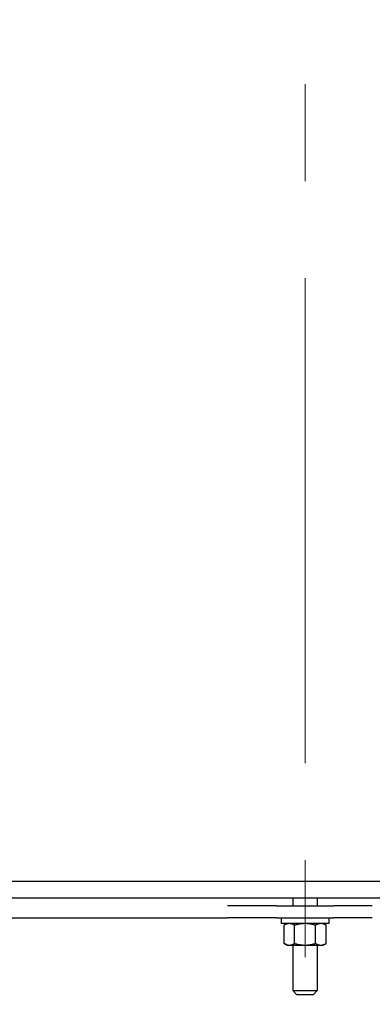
# Model space of a CAD drawing. Extents: x 0 to 796, y 0 to 496.
# Tile 8 of 242: x 117 to 128, y 200 to 230. Entities that reach past the tile are written whole.
import ezdxf

# ---------------------------------------------------------------- set-up
doc = ezdxf.new("R2010")
doc.units = 0
doc.header["$LTSCALE"] = 12
doc.header["$MEASUREMENT"] = 0
doc.linetypes.add('C', pattern=[2, 1.25, -0.25, 0.25, -0.25])
doc.layers.get('0').update_dxf_attribs({"linetype": 'CONTINUOUS'})
doc.layers.add('C', color=4, linetype='C', lineweight=13)

msp = doc.modelspace()

# ---------------------------------------------------------------- linework, layer by layer
for p, q in [((145.61258, 203.79328), (109.77391, 203.79328)), ((87.50229, 203.29328), (145.61258, 203.29328)), ((125.62729, 203.29328), (125.62729, 203.04328)), ((126.37729, 203.29328), (126.37729, 203.04328)), ((123.92668, 203.04328), (123.60573, 203.04328)), ((125.11841, 203.04328), (123.92668, 203.04328)), ((125.11841, 203.04328), (126.88618, 203.04328)), ((128.0779, 203.04328), (126.88618, 203.04328)), ((111.27719, 202.66828), (123.60573, 202.66828)), ((123.92668, 202.66828), (123.60573, 202.66828)), ((125.11841, 202.66828), (123.92668, 202.66828)), ((125.11841, 202.66828), (126.88618, 202.66828)), ((125.26829, 202.66828), (125.26829, 202.49128)), ((126.73629, 202.66828), (126.73629, 202.49128)), ((128.0779, 202.66828), (126.88618, 202.66828)), ((126.73629, 202.49128), (125.26829, 202.49128)), ((125.43979, 202.49128), (125.35277, 202.44104)), ((125.35277, 201.87652), (125.35277, 202.44104)), ((125.67753, 201.87652), (125.67753, 202.44104)), ((126.32705, 201.87652), (126.32705, 202.44104)), ((126.56479, 202.49128), (126.65181, 202.44104)), ((126.65181, 201.87652), (126.65181, 202.44104)), ((125.43979, 201.82628), (125.35277, 201.87652)), ((125.43979, 201.82628), (125.51515, 201.82628)), ((125.51515, 201.82628), (126.00229, 201.82628)), ((125.62729, 201.82628), (125.62729, 200.41828)), ((126.00229, 201.82628), (126.48943, 201.82628)), ((126.37729, 201.82628), (126.37729, 200.41828)), ((126.48943, 201.82628), (126.56479, 201.82628)), ((126.56479, 201.82628), (126.65181, 201.87652)), ((125.62729, 200.41828), (126.37729, 200.41828)), ((125.75229, 200.29328), (125.62729, 200.41828)), ((126.25229, 200.29328), (126.37729, 200.41828)), ((126.25229, 200.29328), (125.75229, 200.29328))]:
    msp.add_line(p, q)
for points in [[(125.51515, 202.49128), (125.43979, 202.49128), (125.35277, 202.44104)], [(125.67753, 202.44104), (125.59051, 202.49128), (125.51515, 202.49128)], [(126.00229, 202.49128), (125.85157, 202.49128), (125.67753, 202.44104)], [(126.32705, 202.44104), (126.15301, 202.49128), (126.00229, 202.49128)], [(126.48943, 202.49128), (126.41407, 202.49128), (126.32705, 202.44104)], [(126.65181, 202.44104), (126.56479, 202.49128), (126.48943, 202.49128)], [(125.35277, 201.87652), (125.43979, 201.82628), (125.51515, 201.82628)], [(125.51515, 201.82628), (125.59051, 201.82628), (125.67753, 201.87652)], [(125.67753, 201.87652), (125.85157, 201.82628), (126.00229, 201.82628)], [(126.00229, 201.82628), (126.15301, 201.82628), (126.32705, 201.87652)], [(126.32705, 201.87652), (126.41407, 201.82628), (126.48943, 201.82628)], [(126.48943, 201.82628), (126.56479, 201.82628), (126.65181, 201.87652)]]:
    msp.add_rational_spline(points, [1, 1.0379548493, 1], degree=2)
at = {"layer": 'C'}
msp.add_line((126.00229, 318.45124), (126.00229, 189.12703), dxfattribs=at)

doc.saveas('drawing.dxf')
